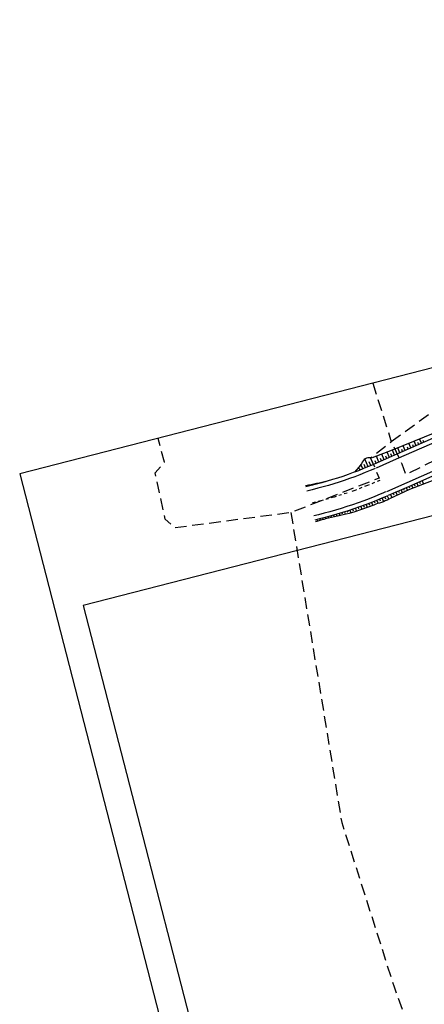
# Model space of a CAD drawing. Extents: x 447426 to 448116, y 440349 to 441552.
# Tile 73 of 96: x 447426 to 447497, y 441355 to 441527. Entities that reach past the tile are written whole.
import ezdxf

# ---------------------------------------------------------------- set-up
doc = ezdxf.new("R2010")
doc.units = 0
doc.header["$LTSCALE"] = 2
doc.header["$MEASUREMENT"] = 0
for name, pattern in [('ACAD_ISO10W100W', [0.5, 0.25, -0.25]), ('AUSGEZOGEN', [0]), ('GESTRICH-X2', [1.5, 1, -0.5])]:
    doc.linetypes.add(name, pattern=pattern)
doc.layers.get('0').update_dxf_attribs({"linetype": 'AUSGEZOGEN'})
for name, color, linetype in [('DB-Wege', 15, 'CONTINUOUS'), ('Planeinteilung', 250, 'CONTINUOUS'), ('RAHMEN', 7, 'AUSGEZOGEN'), ('STROMLTG', 4, 'AUSGEZOGEN')]:
    doc.layers.add(name, color=color, linetype=linetype)

# ---------------------------------------------------------------- blocks, each defined once
blk = doc.blocks.new('1135420')
for p, q in [((0, 297), (0, 0)), ((0, 0), (1135, 0))]:
    blk.add_line(p, q)
at = {"layer": 'RAHMEN'}
for p, q in [((25, 415), (25, 5)), ((25, 5), (950, 5))]:
    blk.add_line(p, q, dxfattribs=at)

msp = doc.modelspace()

# ---------------------------------------------------------------- linework, layer by layer
at = {"layer": 'DB-Wege', "linetype": 'Continuous'}
for p, q in [((447500.66, 441455.72), (447491.4, 441451.93)), ((447500.95, 441455.07), (447491.79, 441451.05)), ((447501.25, 441454.38), (447492.1, 441450.36)), ((447496.48, 441453.13), (447496.15, 441453.88)), ((447496.92, 441453.31), (447496.8, 441453.63)), ((447491.4, 441451.93), (447487.87, 441450.59)), ((447491.8, 441451.05), (447491.45, 441451.94)), ((447492.72, 441451.48), (447492.36, 441452.33)), ((447493.19, 441451.67), (447493.04, 441452.02)), ((447493.65, 441451.87), (447493.29, 441452.7)), ((447494.17, 441452.11), (447494.04, 441452.44)), ((447494.63, 441452.31), (447494.3, 441453.12)), ((447495.09, 441452.51), (447494.96, 441452.84)), ((447495.56, 441452.71), (447495.23, 441453.5)), ((447496.02, 441452.93), (447495.87, 441453.26)), ((447486.48, 441450.27), (447486.32, 441450.05)), ((447486.68, 441450.43), (447486.48, 441450.27)), ((447487.19, 441449.03), (447486.62, 441450.39)), ((447486.89, 441450.52), (447486.68, 441450.43)), ((447487.12, 441450.57), (447486.89, 441450.52)), ((447487.37, 441450.59), (447487.12, 441450.57)), ((447487.86, 441450.59), (447487.37, 441450.59)), ((447488.12, 441449.43), (447487.62, 441450.59)), ((447491.79, 441451.05), (447488.12, 441449.43)), ((447492.1, 441450.36), (447488.56, 441448.8)), ((447489.05, 441449.83), (447488.63, 441450.89)), ((447489.51, 441450.04), (447489.34, 441450.46)), ((447489.97, 441450.26), (447489.56, 441451.24)), ((447490.44, 441450.46), (447490.26, 441450.86)), ((447490.9, 441450.66), (447490.49, 441451.6)), ((447491.34, 441450.85), (447491.17, 441451.28)), ((447492.26, 441451.26), (447492.1, 441451.67)), ((447503.06, 441450.27), (447493.91, 441446.24)), ((447485.58, 441448.98), (447484.83, 441448.1)), ((447486.37, 441448.7), (447485.48, 441448.34)), ((447485.81, 441449.26), (447485.58, 441448.98)), ((447485.79, 441448.46), (447485.69, 441448.73)), ((447486.02, 441449.56), (447485.81, 441449.26)), ((447486.26, 441448.65), (447485.94, 441449.44)), ((447486.17, 441449.81), (447486.02, 441449.56)), ((447486.32, 441450.05), (447486.17, 441449.81)), ((447487.26, 441449.06), (447486.37, 441448.7)), ((447486.73, 441448.84), (447486.5, 441449.4)), ((447487.7, 441449.25), (447487.26, 441449.06)), ((447487.66, 441449.23), (447487.37, 441449.9)), ((447487.99, 441448.56), (447487.55, 441448.37)), ((447488.14, 441449.44), (447487.7, 441449.25)), ((447488.44, 441448.75), (447487.99, 441448.56)), ((447488.59, 441449.64), (447488.43, 441450.04)), ((447503.36, 441449.58), (447494.21, 441445.55)), ((447503.77, 441448.65), (447494.41, 441445.09)), ((447480.96, 441446.79), (447480.03, 441446.54)), ((447480.96, 441446.78), (447480.04, 441446.5)), ((447480.96, 441446.78), (447480.95, 441446.79)), ((447481.87, 441447.06), (447480.96, 441446.78)), ((447482.78, 441447.36), (447481.87, 441447.06)), ((447483.69, 441447.68), (447482.78, 441447.36)), ((447483.94, 441446.97), (447483.02, 441446.65)), ((447484.59, 441448), (447483.69, 441447.68)), ((447484.85, 441447.3), (447483.94, 441446.97)), ((447485.48, 441448.34), (447484.59, 441448)), ((447485.75, 441447.64), (447484.85, 441447.3)), ((447486.65, 441448), (447485.75, 441447.64)), ((447487.55, 441448.37), (447486.65, 441448)), ((447476.3, 441445.73), (447476.27, 441445.73)), ((447476.77, 441445.81), (447476.3, 441445.73)), ((447476.34, 441445.54), (447476.33, 441445.53)), ((447477.27, 441445.76), (447476.34, 441445.54)), ((447477.45, 441445.03), (447476.51, 441444.8)), ((447476.61, 441445.6), (447476.59, 441445.69)), ((447477.24, 441445.9), (447476.77, 441445.81)), ((447477.11, 441445.69), (447477.06, 441445.87)), ((447477.71, 441445.99), (447477.24, 441445.9)), ((447478.2, 441445.99), (447477.27, 441445.76)), ((447478.39, 441445.27), (447477.45, 441445.03)), ((447477.59, 441445.84), (447477.57, 441445.9)), ((447478.17, 441446.09), (447477.71, 441445.99)), ((447478.07, 441445.96), (447478.04, 441446.06)), ((447478.64, 441446.19), (447478.17, 441446.09)), ((447479.12, 441446.24), (447478.2, 441445.99)), ((447479.32, 441445.52), (447478.39, 441445.27)), ((447478.55, 441446.09), (447478.54, 441446.12)), ((447479.11, 441446.29), (447478.64, 441446.19)), ((447479.04, 441446.22), (447479.02, 441446.27)), ((447479.57, 441446.41), (447479.11, 441446.29)), ((447480.04, 441446.5), (447479.12, 441446.24)), ((447480.25, 441445.78), (447479.32, 441445.52)), ((447479.52, 441446.35), (447479.51, 441446.37)), ((447480.03, 441446.54), (447479.57, 441446.41)), ((447480, 441446.49), (447479.99, 441446.53)), ((447481.18, 441446.06), (447480.25, 441445.78)), ((447480.48, 441446.63), (447480.48, 441446.64)), ((447482.11, 441446.35), (447481.18, 441446.06)), ((447483.02, 441446.65), (447482.11, 441446.35)), ((447493.91, 441446.24), (447490.37, 441444.68)), ((447494.21, 441445.55), (447490.67, 441444)), ((447494.41, 441445.09), (447490.92, 441443.44)), ((447492.92, 441444.98), (447493.14, 441444.49)), ((447493.37, 441445.19), (447493.48, 441444.94)), ((447493.83, 441445.39), (447494.04, 441444.91)), ((447494.29, 441445.59), (447494.39, 441445.35)), ((447494.75, 441445.79), (447494.97, 441445.3)), ((447495.2, 441445.99), (447495.32, 441445.73)), ((447495.66, 441446.19), (447495.9, 441445.65)), ((447496.12, 441446.39), (447496.24, 441446.11)), ((447496.58, 441446.59), (447496.84, 441446.01)), ((447487.38, 441443.45), (447486.41, 441443.08)), ((447488.34, 441443.83), (447487.38, 441443.45)), ((447489.29, 441444.22), (447488.34, 441443.83)), ((447489.58, 441443.53), (447488.62, 441443.13)), ((447489.16, 441443.35), (447489.28, 441443.06)), ((447489.77, 441444.42), (447489.29, 441444.22)), ((447490.06, 441443.73), (447489.58, 441443.53)), ((447489.61, 441443.54), (447489.88, 441442.93)), ((447490.24, 441444.63), (447489.77, 441444.42)), ((447490.54, 441443.94), (447490.06, 441443.73)), ((447490.07, 441443.74), (447490.2, 441443.44)), ((447490.79, 441443.38), (447490.48, 441443.21)), ((447490.53, 441443.94), (447490.78, 441443.37)), ((447491.08, 441444.18), (447491.33, 441443.64)), ((447491.54, 441444.38), (447491.66, 441444.11)), ((447492, 441444.58), (447492.23, 441444.06)), ((447492.46, 441444.78), (447492.57, 441444.53)), ((447482.5, 441441.76), (447481.51, 441441.46)), ((447483.49, 441442.07), (447482.5, 441441.76)), ((447484.47, 441442.39), (447483.49, 441442.07)), ((447484.71, 441441.68), (447483.72, 441441.35)), ((447485.44, 441442.73), (447484.47, 441442.39)), ((447484.49, 441441.61), (447484.57, 441441.37)), ((447485.69, 441442.02), (447484.71, 441441.68)), ((447485.88, 441441.51), (447484.87, 441441.19)), ((447484.96, 441441.77), (447485.13, 441441.27)), ((447485.43, 441441.93), (447485.52, 441441.68)), ((447486.41, 441443.08), (447485.44, 441442.73)), ((447486.67, 441442.38), (447485.69, 441442.02)), ((447486.37, 441441.68), (447485.88, 441441.51)), ((447485.9, 441442.1), (447486.09, 441441.58)), ((447486.37, 441442.27), (447486.47, 441442)), ((447486.87, 441441.85), (447486.37, 441441.68)), ((447487.65, 441442.75), (447486.67, 441442.38)), ((447486.84, 441442.44), (447487.04, 441441.91)), ((447487.37, 441442.02), (447486.87, 441441.85)), ((447487.3, 441442.62), (447487.41, 441442.35)), ((447487.86, 441442.21), (447487.37, 441442.02)), ((447488.62, 441443.13), (447487.65, 441442.75)), ((447487.77, 441442.8), (447487.98, 441442.26)), ((447488.18, 441442.34), (447487.86, 441442.21)), ((447488.51, 441442.48), (447488.18, 441442.34)), ((447488.23, 441442.98), (447488.34, 441442.72)), ((447488.83, 441442.6), (447488.51, 441442.48)), ((447488.7, 441443.16), (447488.91, 441442.63)), ((447489.17, 441442.7), (447488.83, 441442.6)), ((447489.51, 441442.81), (447489.17, 441442.7)), ((447489.84, 441442.92), (447489.51, 441442.81)), ((447490.16, 441443.06), (447489.84, 441442.92)), ((447490.48, 441443.21), (447490.16, 441443.06)), ((447478.52, 441440.66), (447477.71, 441440.47)), ((447478.7, 441439.93), (447477.91, 441439.74)), ((447478.26, 441439.82), (447478.34, 441439.52)), ((447479.53, 441440.91), (447478.52, 441440.66)), ((447479.71, 441440.19), (447478.7, 441439.93)), ((447478.75, 441439.94), (447478.78, 441439.8)), ((447479.44, 441439.85), (447479.11, 441439.75)), ((447479.23, 441440.06), (447479.3, 441439.81)), ((447479.78, 441439.95), (447479.44, 441439.85)), ((447480.52, 441441.18), (447479.53, 441440.91)), ((447480.72, 441440.46), (447479.71, 441440.19)), ((447479.71, 441440.19), (447479.75, 441440.07)), ((447480.29, 441440.07), (447479.78, 441439.95)), ((447480.2, 441440.31), (447480.26, 441440.07)), ((447480.8, 441440.18), (447480.29, 441440.07)), ((447481.51, 441441.46), (447480.52, 441441.18)), ((447480.68, 441440.45), (447480.72, 441440.31)), ((447481.72, 441440.74), (447480.72, 441440.46)), ((447481.31, 441440.29), (447480.8, 441440.18)), ((447481.16, 441440.58), (447481.24, 441440.28)), ((447481.82, 441440.4), (447481.31, 441440.29)), ((447481.64, 441440.72), (447481.69, 441440.55)), ((447482.72, 441441.04), (447481.72, 441440.74)), ((447482.34, 441440.51), (447481.82, 441440.4)), ((447482.12, 441440.86), (447482.23, 441440.49)), ((447482.85, 441440.64), (447482.34, 441440.51)), ((447482.59, 441441), (447482.65, 441440.8)), ((447483.72, 441441.35), (447482.72, 441441.04)), ((447483.86, 441440.9), (447482.85, 441440.64)), ((447483.07, 441441.15), (447483.2, 441440.73)), ((447483.55, 441441.3), (447483.62, 441441.08)), ((447484.87, 441441.19), (447483.86, 441440.9)), ((447484.02, 441441.45), (447484.17, 441440.99)), ((447478.27, 441439.5), (447478, 441439.43)), ((447478.77, 441439.64), (447478.27, 441439.5)), ((447479.11, 441439.75), (447478.77, 441439.64))]:
    msp.add_line(p, q, dxfattribs=at)
at = {"layer": 'DB-Wege', "linetype": 'ACAD_ISO10W100W'}
for p, q in [((447487.05, 441445.74), (447484.84, 441444.9)), ((447489.23, 441446.64), (447487.05, 441445.74)), ((447481.25, 441443.73), (447478.97, 441443.09)), ((447483.51, 441444.44), (447481.25, 441443.73)), ((447484.84, 441444.9), (447483.98, 441444.6)), ((447478.97, 441443.09), (447477.12, 441442.64))]:
    msp.add_line(p, q, dxfattribs=at)
at = {"layer": 'STROMLTG', "linetype": 'GESTRICH-X2', "flags": 128}
for points in [[(447544.5, 441478.16), (447544.3, 441476.47), (447511.65, 441459.58), (447505.46, 441459.24), (447502.11, 441461.25), (447491.23, 441453.39), (447493.07, 441449.54), (447493.74, 441447.7), (447503.12, 441452.22), (447509.14, 441446.02), (447516.68, 441432.14), (447531.91, 441402.69), (447536.23, 441403.96), (447535.82, 441407.41)], [(447488, 441463.61), (447491.23, 441453.39), (447487.61, 441450.52), (447489.12, 441447.05), (447473.71, 441441.03), (447453.55, 441438.36), (447451.81, 441439.87), (447450.07, 441447.98), (447451.69, 441449.83), (447450.57, 441453.98)], [(447473.71, 441441.03), (447482.58, 441386.99), (447491.71, 441358.28), (447503.35, 441325.81), (447517.87, 441295.92), (447543.31, 441255.28), (447566.25, 441224.95), (447579.02, 441211.35), (447616.64, 441179.28), (447631.83, 441165.09), (447643.04, 441153.03), (447656.67, 441140.83), (447672.71, 441132.32), (447689.81, 441119.68), (447715.57, 441095.71), (447741.18, 441074.2), (447749.28, 441066.71), (447752.64, 441059.68), (447757.56, 441055.57), (447760.7, 441049.67), (447777.53, 441035.77), (447804.06, 441014.73), (447812.35, 441007.54), (447815.6, 441004.95), (447819.47, 441003.93), (447831.85, 440992.71), (447845.54, 440979.94), (447855.64, 440971.13), (447864.14, 440962.95), (447884.49, 440941.08), (447897.18, 440925.71), (447908.34, 440910.87), (447913.59, 440904.29), (447916.47, 440902.18), (447923.57, 440897.76), (447932.26, 440902.23), (447935.3, 440900.12), (447938.64, 440901.98), (447937.51, 440903.67), (447953.82, 440909.69), (447961.39, 440912.58), (447979.16, 440913.73), (447983.93, 440915.37), (448003.6, 440922.04), (448005.98, 440923.43), (448005.98, 440926.23)]]:
    msp.add_lwpolyline(points, dxfattribs=at)

# ---------------------------------------------------------------- block references
at = {"layer": 'Planeinteilung', "linetype": 'Continuous', "rotation": 284.4375024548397}
msp.add_blockref('1135420', (447426.45, 441447.77), dxfattribs=at)

doc.saveas('drawing.dxf')
